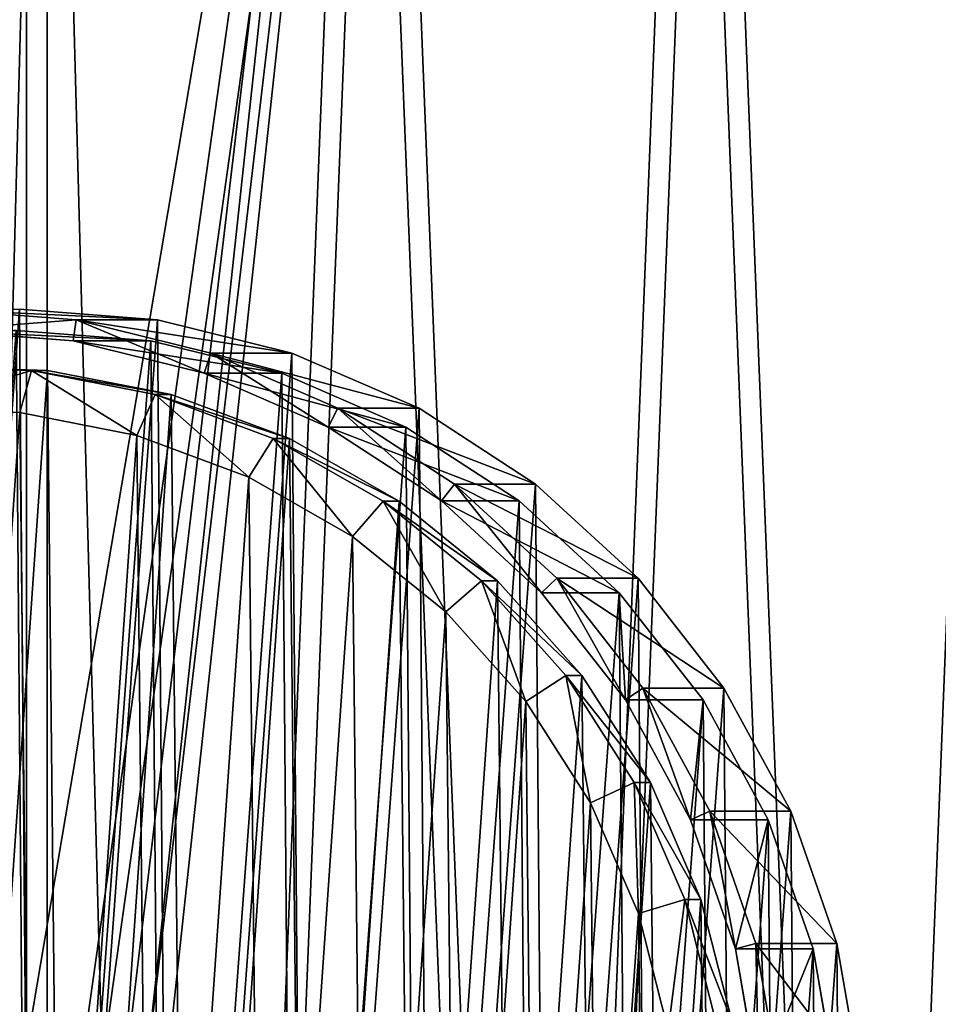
# Model space of a CAD drawing. Extents: x 4 to 698, y -308 to 195.
# Tile 24 of 256: x 102 to 145, y -10 to 36. Entities that reach past the tile are written whole.
import ezdxf

# ---------------------------------------------------------------- set-up
doc = ezdxf.new("R2010")
doc.units = 0
doc.header["$LTSCALE"] = 25.4
doc.layers.get('0').update_dxf_attribs({"color": 13, "linetype": 'CONTINUOUS'})

# ---------------------------------------------------------------- blocks, each defined once
blk = doc.blocks.new('DISK-III-7644_STL')
at = {"color": 250}
for p, q in [((104.469, 22.008, 140.816), (97.97, 22.499, 141.892)), ((104.469, 22.008, 140.816), (97.97, 22.499, 141.892)), ((101.791, 22.499, 164.978), (108.29, 22.008, 163.902)), ((101.791, 22.499, 164.978), (108.29, 22.008, 163.902)), ((110.801, 20.44, 139.768), (104.469, 22.008, 140.816)), ((104.469, 22.008, 140.816), (108.29, 22.008, 163.902)), ((104.469, 22.008, 140.816), (108.29, 22.008, 163.902)), ((110.801, 20.44, 139.768), (104.469, 22.008, 140.816)), ((108.29, 22.008, 163.902), (114.622, 20.44, 162.854)), ((108.29, 22.008, 163.902), (114.622, 20.44, 162.854)), ((104.315, 21.02, 140.841), (97.978, 21.499, 141.89)), ((104.315, 21.02, 140.841), (97.978, 21.499, 141.89)), ((107.973, 21.02, 162.941), (101.635, 21.499, 163.99)), ((107.973, 21.02, 162.941), (101.635, 21.499, 163.99)), ((110.488, 19.491, 139.82), (104.315, 21.02, 140.841)), ((104.315, 21.02, 140.841), (107.973, 21.02, 162.941)), ((104.315, 21.02, 140.841), (107.973, 21.02, 162.941)), ((110.488, 19.491, 139.82), (104.315, 21.02, 140.841)), ((114.146, 19.491, 161.919), (107.973, 21.02, 162.941)), ((114.146, 19.491, 161.919), (107.973, 21.02, 162.941)), ((116.791, 17.836, 138.776), (110.801, 20.44, 139.768)), ((110.801, 20.44, 139.768), (114.622, 20.44, 162.854)), ((110.801, 20.44, 139.768), (114.622, 20.44, 162.854)), ((116.791, 17.836, 138.776), (110.801, 20.44, 139.768)), ((114.622, 20.44, 162.854), (120.612, 17.836, 161.862)), ((114.622, 20.44, 162.854), (120.612, 17.836, 161.862)), ((116.329, 16.953, 138.853), (110.488, 19.491, 139.82)), ((110.488, 19.491, 139.82), (114.146, 19.491, 161.919)), ((110.488, 19.491, 139.82), (114.146, 19.491, 161.919)), ((116.329, 16.953, 138.853), (110.488, 19.491, 139.82)), ((119.986, 16.953, 160.952), (114.146, 19.491, 161.919)), ((119.986, 16.953, 160.952), (114.146, 19.491, 161.919)), ((122.277, 14.269, 137.868), (116.791, 17.836, 138.776)), ((116.791, 17.836, 138.776), (120.612, 17.836, 161.862)), ((116.791, 17.836, 138.776), (120.612, 17.836, 161.862)), ((122.277, 14.269, 137.868), (116.791, 17.836, 138.776)), ((120.612, 17.836, 161.862), (126.098, 14.269, 160.954)), ((120.612, 17.836, 161.862), (126.098, 14.269, 160.954)), ((121.677, 13.475, 137.968), (116.329, 16.953, 138.853)), ((116.329, 16.953, 138.853), (119.986, 16.953, 160.952)), ((116.329, 16.953, 138.853), (119.986, 16.953, 160.952)), ((121.677, 13.475, 137.968), (116.329, 16.953, 138.853)), ((125.335, 13.475, 160.067), (119.986, 16.953, 160.952)), ((125.335, 13.475, 160.067), (119.986, 16.953, 160.952)), ((127.108, 9.835, 137.069), (122.277, 14.269, 137.868)), ((122.277, 14.269, 137.868), (126.098, 14.269, 160.954)), ((122.277, 14.269, 137.868), (126.098, 14.269, 160.954)), ((127.108, 9.835, 137.069), (122.277, 14.269, 137.868)), ((126.098, 14.269, 160.954), (130.93, 9.835, 160.155)), ((126.098, 14.269, 160.954), (130.93, 9.835, 160.155)), ((126.388, 9.152, 137.188), (121.677, 13.475, 137.968)), ((125.335, 13.475, 160.067), (121.677, 13.475, 137.968)), ((126.388, 9.152, 137.188), (121.677, 13.475, 137.968)), ((125.335, 13.475, 160.067), (121.677, 13.475, 137.968)), ((130.046, 9.152, 159.287), (125.335, 13.475, 160.067)), ((130.046, 9.152, 159.287), (125.335, 13.475, 160.067)), ((131.154, 4.656, 136.399), (127.108, 9.835, 137.069)), ((127.108, 9.835, 137.069), (130.93, 9.835, 160.155)), ((127.108, 9.835, 137.069), (130.93, 9.835, 160.155)), ((131.154, 4.656, 136.399), (127.108, 9.835, 137.069)), ((130.93, 9.835, 160.155), (134.975, 4.656, 159.485)), ((130.93, 9.835, 160.155), (134.975, 4.656, 159.485)), ((130.333, 4.102, 136.535), (126.388, 9.152, 137.188)), ((126.388, 9.152, 137.188), (130.046, 9.152, 159.287)), ((126.388, 9.152, 137.188), (130.046, 9.152, 159.287)), ((130.333, 4.102, 136.535), (126.388, 9.152, 137.188)), ((133.991, 4.102, 158.634), (130.046, 9.152, 159.287)), ((133.991, 4.102, 158.634), (130.046, 9.152, 159.287)), ((134.304, -1.128, 135.878), (131.154, 4.656, 136.399)), ((131.154, 4.656, 136.399), (134.975, 4.656, 159.485)), ((131.154, 4.656, 136.399), (134.975, 4.656, 159.485)), ((134.304, -1.128, 135.878), (131.154, 4.656, 136.399)), ((134.975, 4.656, 159.485), (138.125, -1.128, 158.964)), ((134.975, 4.656, 159.485), (138.125, -1.128, 158.964)), ((133.404, -1.537, 136.027), (130.333, 4.102, 136.535)), ((130.333, 4.102, 136.535), (133.991, 4.102, 158.634)), ((130.333, 4.102, 136.535), (133.991, 4.102, 158.634)), ((133.404, -1.537, 136.027), (130.333, 4.102, 136.535)), ((137.062, -1.537, 158.126), (133.991, 4.102, 158.634)), ((137.062, -1.537, 158.126), (133.991, 4.102, 158.634)), ((136.472, -7.358, 135.519), (134.304, -1.128, 135.878)), ((134.304, -1.128, 135.878), (138.125, -1.128, 158.964)), ((134.304, -1.128, 135.878), (138.125, -1.128, 158.964)), ((136.472, -7.358, 135.519), (134.304, -1.128, 135.878)), ((138.125, -1.128, 158.964), (140.293, -7.358, 158.605)), ((138.125, -1.128, 158.964), (140.293, -7.358, 158.605)), ((135.517, -7.612, 135.677), (133.404, -1.537, 136.027)), ((133.404, -1.537, 136.027), (137.062, -1.537, 158.126)), ((133.404, -1.537, 136.027), (137.062, -1.537, 158.126)), ((135.517, -7.612, 135.677), (133.404, -1.537, 136.027)), ((139.175, -7.612, 157.776), (137.062, -1.537, 158.126)), ((139.175, -7.612, 157.776), (137.062, -1.537, 158.126)), ((137.598, -13.865, 135.333), (136.472, -7.358, 135.519)), ((136.472, -7.358, 135.519), (140.293, -7.358, 158.605)), ((136.472, -7.358, 135.519), (140.293, -7.358, 158.605)), ((137.598, -13.865, 135.333), (136.472, -7.358, 135.519)), ((140.293, -7.358, 158.605), (141.419, -13.865, 158.419)), ((140.293, -7.358, 158.605), (141.419, -13.865, 158.419)), ((136.615, -13.956, 135.495), (135.517, -7.612, 135.677)), ((135.517, -7.612, 135.677), (139.175, -7.612, 157.776)), ((135.517, -7.612, 135.677), (139.175, -7.612, 157.776)), ((136.615, -13.956, 135.495), (135.517, -7.612, 135.677)), ((140.273, -13.956, 157.595), (139.175, -7.612, 157.776)), ((140.273, -13.956, 157.595), (139.175, -7.612, 157.776))]:
    blk.add_line(p, q, dxfattribs=at)
at = {"color": 7}
for p, q in [((102.359, 19.624, 141.234), (96.431, 19.801, 142.215)), ((102.359, 19.624, 141.234), (96.431, 19.801, 142.215)), ((97.19, 19.801, 146.798), (103.117, 19.624, 145.817)), ((97.19, 19.801, 146.798), (103.117, 19.624, 145.817)), ((101.815, 17.636, 139.296), (102.359, 19.624, 141.234)), ((101.815, 17.636, 139.296), (102.359, 19.624, 141.234)), ((108.181, 18.485, 140.27), (102.359, 19.624, 141.234)), ((102.359, 19.624, 141.234), (103.117, 19.624, 145.817)), ((102.359, 19.624, 141.234), (103.117, 19.624, 145.817)), ((108.181, 18.485, 140.27), (102.359, 19.624, 141.234)), ((103.117, 19.624, 145.817), (108.94, 18.485, 144.853)), ((103.117, 19.624, 145.817), (108.94, 18.485, 144.853)), ((107.326, 16.558, 138.384), (108.181, 18.485, 140.27)), ((107.326, 16.558, 138.384), (108.181, 18.485, 140.27)), ((113.748, 16.413, 139.349), (108.181, 18.485, 140.27)), ((108.181, 18.485, 140.27), (108.94, 18.485, 144.853)), ((108.181, 18.485, 140.27), (108.94, 18.485, 144.853)), ((113.748, 16.413, 139.349), (108.181, 18.485, 140.27)), ((108.94, 18.485, 144.853), (114.507, 16.413, 143.932)), ((108.94, 18.485, 144.853), (114.507, 16.413, 143.932)), ((96.205, 17.804, 140.225), (101.815, 17.636, 139.296)), ((96.205, 17.804, 140.225), (101.815, 17.636, 139.296)), ((101.815, 17.636, 139.296), (107.326, 16.558, 138.384)), ((101.815, 17.636, 139.296), (107.326, 16.558, 138.384)), ((107.326, 16.558, 138.384), (112.595, 14.597, 137.512)), ((107.326, 16.558, 138.384), (112.595, 14.597, 137.512)), ((112.595, 14.597, 137.512), (113.748, 16.413, 139.349)), ((112.595, 14.597, 137.512), (113.748, 16.413, 139.349)), ((118.916, 13.464, 138.493), (113.748, 16.413, 139.349)), ((113.748, 16.413, 139.349), (114.507, 16.413, 143.932)), ((113.748, 16.413, 139.349), (114.507, 16.413, 143.932)), ((118.916, 13.464, 138.493), (113.748, 16.413, 139.349)), ((114.507, 16.413, 143.932), (119.674, 13.464, 143.076)), ((114.507, 16.413, 143.932), (119.674, 13.464, 143.076)), ((112.595, 14.597, 137.512), (117.486, 11.806, 136.703)), ((112.595, 14.597, 137.512), (117.486, 11.806, 136.703)), ((117.486, 11.806, 136.703), (118.916, 13.464, 138.493)), ((117.486, 11.806, 136.703), (118.916, 13.464, 138.493)), ((123.549, 9.712, 137.726), (118.916, 13.464, 138.493)), ((118.916, 13.464, 138.493), (119.674, 13.464, 143.076)), ((118.916, 13.464, 138.493), (119.674, 13.464, 143.076)), ((123.549, 9.712, 137.726), (118.916, 13.464, 138.493)), ((119.674, 13.464, 143.076), (124.308, 9.712, 142.31)), ((119.674, 13.464, 143.076), (124.308, 9.712, 142.31)), ((117.486, 11.806, 136.703), (121.871, 8.255, 135.977)), ((117.486, 11.806, 136.703), (121.871, 8.255, 135.977)), ((121.871, 8.255, 135.977), (123.549, 9.712, 137.726)), ((121.871, 8.255, 135.977), (123.549, 9.712, 137.726)), ((127.529, 5.256, 137.068), (123.549, 9.712, 137.726)), ((123.549, 9.712, 137.726), (124.308, 9.712, 142.31)), ((123.549, 9.712, 137.726), (124.308, 9.712, 142.31)), ((127.529, 5.256, 137.068), (123.549, 9.712, 137.726)), ((124.308, 9.712, 142.31), (128.287, 5.256, 141.651)), ((124.308, 9.712, 142.31), (128.287, 5.256, 141.651)), ((121.871, 8.255, 135.977), (125.638, 4.038, 135.354)), ((121.871, 8.255, 135.977), (125.638, 4.038, 135.354)), ((125.638, 4.038, 135.354), (127.529, 5.256, 137.068)), ((125.638, 4.038, 135.354), (127.529, 5.256, 137.068)), ((130.752, 0.211, 136.534), (127.529, 5.256, 137.068)), ((127.529, 5.256, 137.068), (128.287, 5.256, 141.651)), ((127.529, 5.256, 137.068), (128.287, 5.256, 141.651)), ((130.752, 0.211, 136.534), (127.529, 5.256, 137.068)), ((128.287, 5.256, 141.651), (131.51, 0.211, 141.117)), ((128.287, 5.256, 141.651), (131.51, 0.211, 141.117)), ((125.638, 4.038, 135.354), (128.688, -0.738, 134.849)), ((125.638, 4.038, 135.354), (128.688, -0.738, 134.849)), ((128.688, -0.738, 134.849), (130.752, 0.211, 136.534)), ((128.688, -0.738, 134.849), (130.752, 0.211, 136.534)), ((133.134, -5.294, 136.14), (130.752, 0.211, 136.534)), ((130.752, 0.211, 136.534), (131.51, 0.211, 141.117)), ((130.752, 0.211, 136.534), (131.51, 0.211, 141.117)), ((133.134, -5.294, 136.14), (130.752, 0.211, 136.534)), ((131.51, 0.211, 141.117), (133.893, -5.294, 140.723)), ((131.51, 0.211, 141.117), (133.893, -5.294, 140.723)), ((128.688, -0.738, 134.849), (130.943, -5.947, 134.475)), ((128.688, -0.738, 134.849), (130.943, -5.947, 134.475)), ((130.943, -5.947, 134.475), (133.134, -5.294, 136.14)), ((130.943, -5.947, 134.475), (133.134, -5.294, 136.14)), ((134.615, -11.114, 135.895), (133.134, -5.294, 136.14)), ((133.134, -5.294, 136.14), (133.893, -5.294, 140.723)), ((133.134, -5.294, 136.14), (133.893, -5.294, 140.723)), ((134.615, -11.114, 135.895), (133.134, -5.294, 136.14)), ((133.893, -5.294, 140.723), (135.374, -11.114, 140.478)), ((133.893, -5.294, 140.723), (135.374, -11.114, 140.478)), ((130.943, -5.947, 134.475), (132.345, -11.456, 134.243)), ((130.943, -5.947, 134.475), (132.345, -11.456, 134.243))]:
    blk.add_line(p, q, dxfattribs=at)
at = {"color": 39}
mesh = blk.add_polyface(dxfattribs=at)
corners = [(4.181, -5.446, 181.133), (5.455, -37.503, 180.922), (3.541, -21.527, 181.239), (7.357, 10.322, 180.608), (9.872, -52.96, 180.191), (12.987, 25.369, 179.676), (16.679, -67.5, 179.065), (20.925, 39.306, 178.362), (25.698, -80.745, 177.572), (30.967, 51.772, 176.7), (36.697, -92.351, 175.751), (42.851, 62.444, 174.733), (49.39, -102.019, 173.651), (56.271, 71.046, 172.512), (63.449, -109.498, 171.324), (70.877, 77.354, 170.094), (78.509, -114.594, 168.831), (86.293, 81.205, 167.543), (94.18, -117.176, 166.237), (96.94, -17.5, 165.78), (102.119, 82.5, 164.923), (97.633, -14.875, 165.666), (99.529, -12.953, 165.352), (102.119, -12.25, 164.923), (117.945, 81.205, 162.304), (104.709, -12.953, 164.495), (106.605, -14.875, 164.181), (107.299, -17.5, 164.066), (110.058, -117.176, 163.609), (125.729, -114.594, 161.015), (133.361, 77.354, 159.752), (140.79, -109.498, 158.523), (147.968, 71.046, 157.335), (154.848, -102.019, 156.196), (161.387, 62.444, 155.114), (167.541, -92.351, 154.095), (173.271, 51.772, 153.147), (178.54, -80.745, 152.275), (183.313, 39.306, 151.485), (187.559, -67.5, 150.782), (191.252, 25.369, 150.171), (194.366, -52.96, 149.655), (196.882, 10.322, 149.239), (198.783, -37.503, 148.924), (200.058, -5.446, 148.713), (200.697, -21.527, 148.607), (102.119, -117.5, 164.923), (97.633, -20.125, 165.666), (99.529, -22.047, 165.352), (102.119, -22.75, 164.923), (104.709, -22.047, 164.495), (106.605, -20.125, 164.181)]
mesh.append_faces([[corners[k] for k in face] for face in [(0, 1, 2), (43, 44, 45)]], dxfattribs={"vtx0": -1, "color": 39})
mesh.append_faces([[corners[k] for k in face] for face in [(1, 3, 4), (4, 5, 6), (6, 7, 8), (8, 9, 10), (10, 11, 12), (12, 13, 14), (14, 15, 16), (16, 17, 18), (19, 20, 21), (21, 20, 22), (22, 20, 23), (23, 24, 25), (25, 24, 26), (26, 24, 27), (28, 24, 29), (29, 30, 31), (31, 32, 33), (33, 34, 35), (35, 36, 37), (37, 38, 39), (39, 40, 41), (41, 42, 43), (46, 50, 28)]], dxfattribs={"vtx0": -1, "vtx1": -1, "color": 39})
mesh.append_faces([[corners[k] for k in face] for face in [(18, 17, 19), (27, 24, 28)]], dxfattribs={"vtx0": -1, "vtx1": -1, "vtx2": -1, "color": 39})
mesh.append_faces([[corners[k] for k in face] for face in [(1, 0, 3), (4, 3, 5), (6, 5, 7), (8, 7, 9), (10, 9, 11), (12, 11, 13), (14, 13, 15), (16, 15, 17), (19, 17, 20), (23, 20, 24), (29, 24, 30), (31, 30, 32), (33, 32, 34), (35, 34, 36), (37, 36, 38), (39, 38, 40), (41, 40, 42), (43, 42, 44), (19, 46, 18), (46, 19, 47), (46, 47, 48), (46, 48, 49), (46, 49, 50), (28, 50, 51), (28, 51, 27)]], dxfattribs={"vtx0": -1, "vtx2": -1, "color": 39})
mesh = blk.add_polyface(dxfattribs=at)
corners = [(103.099, -117.5, 170.843), (97.919, -17.5, 171.7), (95.16, -117.176, 172.157), (98.613, -20.125, 171.585), (100.509, -22.047, 171.271), (103.099, -22.75, 170.843), (111.037, -117.176, 169.529), (105.689, -22.047, 170.414), (107.584, -20.125, 170.1), (108.278, -17.5, 169.985), (6.435, -37.503, 186.842), (5.16, -5.446, 187.053), (4.521, -21.527, 187.159), (8.336, 10.322, 186.527), (10.852, -52.96, 186.111), (13.966, 25.369, 185.595), (17.659, -67.5, 184.984), (21.905, 39.306, 184.281), (26.678, -80.745, 183.491), (31.947, 51.772, 182.619), (37.677, -92.351, 181.671), (43.831, 62.444, 180.652), (50.37, -102.019, 179.57), (57.25, 71.046, 178.431), (64.428, -109.498, 177.243), (71.857, 77.354, 176.014), (79.488, -114.594, 174.75), (87.273, 81.205, 173.462), (103.099, 82.5, 170.843), (98.613, -14.875, 171.585), (100.509, -12.953, 171.271), (103.099, -12.25, 170.843), (105.689, -12.953, 170.414), (118.925, 81.205, 168.223), (107.584, -14.875, 170.1), (126.709, -114.594, 166.935), (134.341, 77.354, 165.672), (141.769, -109.498, 164.442), (148.947, 71.046, 163.254), (155.828, -102.019, 162.115), (162.367, 62.444, 161.033), (168.521, -92.351, 160.014), (174.251, 51.772, 159.066), (179.52, -80.745, 158.194), (184.293, 39.306, 157.404), (188.539, -67.5, 156.701), (192.231, 25.369, 156.09), (195.345, -52.96, 155.575), (197.861, 10.322, 155.158), (199.763, -37.503, 154.843), (201.037, -5.446, 154.633), (201.677, -21.527, 154.527)]
mesh.append_faces([[corners[k] for k in face] for face in [(10, 11, 12), (50, 49, 51)]], dxfattribs={"vtx0": -1, "color": 39})
mesh.append_faces([[corners[k] for k in face] for face in [(0, 1, 2), (1, 0, 3), (3, 0, 4), (4, 0, 5), (5, 6, 7), (7, 6, 8), (8, 6, 9), (11, 10, 13), (13, 14, 15), (15, 16, 17), (17, 18, 19), (19, 20, 21), (21, 22, 23), (23, 24, 25), (25, 26, 27), (27, 1, 28), (28, 32, 33), (33, 35, 36), (36, 37, 38), (38, 39, 40), (40, 41, 42), (42, 43, 44), (44, 45, 46), (46, 47, 48), (48, 49, 50)]], dxfattribs={"vtx0": -1, "vtx1": -1, "color": 39})
mesh.append_faces([[corners[k] for k in face] for face in [(27, 2, 1), (33, 9, 6)]], dxfattribs={"vtx0": -1, "vtx1": -1, "vtx2": -1, "color": 39})
mesh.append_faces([[corners[k] for k in face] for face in [(5, 0, 6), (13, 10, 14), (15, 14, 16), (17, 16, 18), (19, 18, 20), (21, 20, 22), (23, 22, 24), (25, 24, 26), (27, 26, 2), (28, 1, 29), (28, 29, 30), (28, 30, 31), (28, 31, 32), (33, 32, 34), (33, 34, 9), (33, 6, 35), (36, 35, 37), (38, 37, 39), (40, 39, 41), (42, 41, 43), (44, 43, 45), (46, 45, 47), (48, 47, 49)]], dxfattribs={"vtx0": -1, "vtx2": -1, "color": 39})
at = {"color": 250}
mesh = blk.add_polyface(dxfattribs=at)
corners = [(59.963, -8.004, 148.182), (58.998, -21.135, 148.342), (58.944, -14.529, 148.351), (59.928, -14.603, 148.188), (60.922, -8.241, 148.024), (62.028, -1.738, 147.84), (62.935, -2.132, 147.69), (65.082, 4.098, 147.335), (65.913, 3.558, 147.197), (69.043, 9.345, 146.679), (69.774, 8.674, 146.558), (73.801, 13.86, 145.892), (74.413, 13.076, 145.791), (79.227, 17.519, 144.994), (79.704, 16.644, 144.915), (85.174, 20.223, 144.009), (85.502, 19.28, 143.955), (91.479, 21.898, 142.966), (91.649, 20.913, 142.938), (97.97, 22.499, 141.892), (97.978, 21.499, 141.89), (104.469, 22.008, 140.816), (104.315, 21.02, 140.841), (110.488, 19.491, 139.82), (110.801, 20.44, 139.768), (116.329, 16.953, 138.853), (116.791, 17.836, 138.776), (121.677, 13.475, 137.968), (122.277, 14.269, 137.868), (126.388, 9.152, 137.188), (127.108, 9.835, 137.069), (130.333, 4.102, 136.535), (131.154, 4.656, 136.399), (133.404, -1.537, 136.027), (134.304, -1.128, 135.878), (135.517, -7.612, 135.677), (136.472, -7.358, 135.519), (136.615, -13.956, 135.495), (137.598, -13.865, 135.333), (136.668, -20.397, 135.486), (59.981, -21.044, 148.179), (60.124, -27.642, 148.156), (61.079, -27.388, 147.998), (62.292, -33.872, 147.797), (63.192, -33.463, 147.648), (65.442, -39.656, 147.275), (66.263, -39.102, 147.139), (69.488, -44.835, 146.606), (70.208, -44.152, 146.487), (74.319, -49.269, 145.806), (74.919, -48.475, 145.707), (79.805, -52.836, 144.898), (80.268, -51.953, 144.822), (85.796, -55.44, 143.907), (86.108, -54.491, 143.855), (92.127, -57.008, 142.859), (92.281, -56.02, 142.833), (98.627, -57.499, 141.783), (98.618, -56.499, 141.784), (104.947, -55.913, 140.737), (105.117, -56.898, 140.709), (111.094, -54.28, 139.719), (111.422, -55.223, 139.665), (116.892, -51.644, 138.76), (117.369, -52.519, 138.681), (122.183, -48.076, 137.884), (122.795, -48.86, 137.783), (126.822, -43.674, 137.116), (127.554, -44.345, 136.995), (130.683, -38.558, 136.477), (131.514, -39.098, 136.34), (133.661, -32.868, 135.984), (134.568, -33.262, 135.834), (135.675, -26.759, 135.651), (136.633, -26.996, 135.492), (137.652, -20.471, 135.324)]
mesh.append_faces([[corners[k] for k in face] for face in [(0, 1, 2)]], dxfattribs={"vtx0": -1, "color": 250})
mesh.append_faces([[corners[k] for k in face] for face in [(3, 0, 4), (4, 5, 6), (6, 7, 8), (8, 9, 10), (10, 11, 12), (12, 13, 14), (14, 15, 16), (16, 17, 18), (18, 19, 20), (20, 21, 22), (22, 21, 23), (23, 24, 25), (25, 26, 27), (27, 28, 29), (29, 30, 31), (31, 32, 33), (33, 34, 35), (35, 36, 37), (37, 38, 39), (1, 40, 41), (40, 1, 3), (41, 42, 43), (43, 44, 45), (45, 46, 47), (47, 48, 49), (49, 50, 51), (51, 52, 53), (53, 54, 55), (55, 56, 57), (57, 59, 60), (60, 61, 62), (62, 63, 64), (64, 65, 66), (66, 67, 68), (68, 69, 70), (70, 71, 72), (72, 73, 74), (74, 39, 75), (75, 39, 38)]], dxfattribs={"vtx0": -1, "vtx1": -1, "color": 250})
mesh.append_faces([[corners[k] for k in face] for face in [(1, 0, 3)]], dxfattribs={"vtx0": -1, "vtx1": -1, "vtx2": -1, "color": 250})
mesh.append_faces([[corners[k] for k in face] for face in [(4, 0, 5), (6, 5, 7), (8, 7, 9), (10, 9, 11), (12, 11, 13), (14, 13, 15), (16, 15, 17), (18, 17, 19), (20, 19, 21), (23, 21, 24), (25, 24, 26), (27, 26, 28), (29, 28, 30), (31, 30, 32), (33, 32, 34), (35, 34, 36), (37, 36, 38), (41, 40, 42), (43, 42, 44), (45, 44, 46), (47, 46, 48), (49, 48, 50), (51, 50, 52), (53, 52, 54), (55, 54, 56), (57, 56, 58), (57, 58, 59), (60, 59, 61), (62, 61, 63), (64, 63, 65), (66, 65, 67), (68, 67, 69), (70, 69, 71), (72, 71, 73), (74, 73, 39)]], dxfattribs={"vtx0": -1, "vtx2": -1, "color": 250})
mesh = blk.add_polyface(dxfattribs=at)
corners = [(62.819, -21.135, 171.428), (63.784, -8.004, 171.268), (62.765, -14.529, 171.437), (63.946, -27.642, 171.241), (65.849, -1.738, 170.926), (66.113, -33.872, 170.883), (68.903, 4.098, 170.421), (69.263, -39.656, 170.361), (72.864, 9.345, 169.765), (73.309, -44.835, 169.692), (77.622, 13.86, 168.978), (78.14, -49.269, 168.892), (83.048, 17.519, 168.08), (83.626, -52.836, 167.984), (88.995, 20.223, 167.095), (89.617, -55.44, 166.993), (95.3, 21.898, 166.052), (95.948, -57.008, 165.945), (101.791, 22.499, 164.978), (102.448, -57.499, 164.869), (108.29, 22.008, 163.902), (108.938, -56.898, 163.795), (114.622, 20.44, 162.854), (115.243, -55.223, 162.751), (120.612, 17.836, 161.862), (121.19, -52.519, 161.767), (126.098, 14.269, 160.954), (126.616, -48.86, 160.869), (130.93, 9.835, 160.155), (131.375, -44.345, 160.081), (134.975, 4.656, 159.485), (135.335, -39.098, 159.426), (138.125, -1.128, 158.964), (138.389, -33.262, 158.92), (140.293, -7.358, 158.605), (140.454, -26.996, 158.578), (141.419, -13.865, 158.419), (141.473, -20.471, 158.41)]
mesh.append_faces([[corners[k] for k in face] for face in [(0, 1, 2), (36, 35, 37)]], dxfattribs={"vtx0": -1, "color": 250})
mesh.append_faces([[corners[k] for k in face] for face in [(1, 3, 4), (4, 5, 6), (6, 7, 8), (8, 9, 10), (10, 11, 12), (12, 13, 14), (14, 15, 16), (16, 17, 18), (18, 19, 20), (20, 21, 22), (22, 23, 24), (24, 25, 26), (26, 27, 28), (28, 29, 30), (30, 31, 32), (32, 33, 34), (34, 35, 36)]], dxfattribs={"vtx0": -1, "vtx1": -1, "color": 250})
mesh.append_faces([[corners[k] for k in face] for face in [(1, 0, 3), (4, 3, 5), (6, 5, 7), (8, 7, 9), (10, 9, 11), (12, 11, 13), (14, 13, 15), (16, 15, 17), (18, 17, 19), (20, 19, 21), (22, 21, 23), (24, 23, 25), (26, 25, 27), (28, 27, 29), (30, 29, 31), (32, 31, 33), (34, 33, 35)]], dxfattribs={"vtx0": -1, "vtx2": -1, "color": 250})
mesh = blk.add_polyface(dxfattribs=at)
corners = [(97.97, 22.499, 141.892), (108.29, 22.008, 163.902), (104.469, 22.008, 140.816), (101.791, 22.499, 164.978)]
mesh.append_faces([[corners[k] for k in face] for face in [(0, 1, 2), (1, 0, 3)]], dxfattribs={"vtx0": -1, "color": 250})
mesh = blk.add_polyface(dxfattribs=at)
corners = [(104.469, 22.008, 140.816), (114.622, 20.44, 162.854), (110.801, 20.44, 139.768), (108.29, 22.008, 163.902)]
mesh.append_faces([[corners[k] for k in face] for face in [(0, 1, 2), (1, 0, 3)]], dxfattribs={"vtx0": -1, "color": 250})
mesh = blk.add_polyface(dxfattribs=at)
corners = [(64.579, -8.241, 170.123), (63.638, -21.044, 170.279), (63.586, -14.603, 170.287), (64.737, -27.388, 170.097), (66.593, -2.132, 169.79), (66.85, -33.463, 169.747), (69.57, 3.558, 169.297), (69.921, -39.102, 169.239), (73.432, 8.674, 168.658), (73.866, -44.152, 168.586), (78.071, 13.076, 167.89), (78.577, -48.475, 167.806), (83.362, 16.644, 167.014), (83.925, -51.953, 166.921), (89.16, 19.28, 166.055), (89.766, -54.491, 165.954), (95.307, 20.913, 165.037), (95.939, -56.02, 164.932), (101.635, 21.499, 163.99), (102.276, -56.499, 163.884), (107.973, 21.02, 162.941), (108.605, -55.913, 162.836), (114.146, 19.491, 161.919), (114.752, -54.28, 161.819), (119.986, 16.953, 160.952), (120.55, -51.644, 160.859), (125.335, 13.475, 160.067), (125.841, -48.076, 159.983), (130.046, 9.152, 159.287), (130.48, -43.674, 159.215), (133.991, 4.102, 158.634), (134.341, -38.558, 158.576), (137.062, -1.537, 158.126), (137.319, -32.868, 158.084), (139.175, -7.612, 157.776), (139.332, -26.759, 157.75), (140.273, -13.956, 157.595), (140.326, -20.397, 157.586)]
mesh.append_faces([[corners[k] for k in face] for face in [(0, 1, 2), (35, 36, 37)]], dxfattribs={"vtx0": -1, "color": 250})
mesh.append_faces([[corners[k] for k in face] for face in [(1, 0, 3), (3, 4, 5), (5, 6, 7), (7, 8, 9), (9, 10, 11), (11, 12, 13), (13, 14, 15), (15, 16, 17), (17, 18, 19), (19, 20, 21), (21, 22, 23), (23, 24, 25), (25, 26, 27), (27, 28, 29), (29, 30, 31), (31, 32, 33), (33, 34, 35)]], dxfattribs={"vtx0": -1, "vtx1": -1, "color": 250})
mesh.append_faces([[corners[k] for k in face] for face in [(3, 0, 4), (5, 4, 6), (7, 6, 8), (9, 8, 10), (11, 10, 12), (13, 12, 14), (15, 14, 16), (17, 16, 18), (19, 18, 20), (21, 20, 22), (23, 22, 24), (25, 24, 26), (27, 26, 28), (29, 28, 30), (31, 30, 32), (33, 32, 34), (35, 34, 36)]], dxfattribs={"vtx0": -1, "vtx2": -1, "color": 250})
mesh = blk.add_polyface(dxfattribs=at)
corners = [(107.973, 21.02, 162.941), (97.978, 21.499, 141.89), (104.315, 21.02, 140.841), (101.635, 21.499, 163.99)]
mesh.append_faces([[corners[k] for k in face] for face in [(0, 1, 2), (1, 0, 3)]], dxfattribs={"vtx0": -1, "color": 250})
mesh = blk.add_polyface(dxfattribs=at)
corners = [(114.146, 19.491, 161.919), (104.315, 21.02, 140.841), (110.488, 19.491, 139.82), (107.973, 21.02, 162.941)]
mesh.append_faces([[corners[k] for k in face] for face in [(0, 1, 2), (1, 0, 3)]], dxfattribs={"vtx0": -1, "color": 250})
mesh = blk.add_polyface(dxfattribs=at)
corners = [(110.801, 20.44, 139.768), (120.612, 17.836, 161.862), (116.791, 17.836, 138.776), (114.622, 20.44, 162.854)]
mesh.append_faces([[corners[k] for k in face] for face in [(0, 1, 2), (1, 0, 3)]], dxfattribs={"vtx0": -1, "color": 250})
at = {"color": 7}
mesh = blk.add_polyface(dxfattribs=at)
corners = [(62.372, -20.904, 152.561), (63.197, -8.95, 152.424), (62.309, -14.893, 152.571), (63.386, -26.826, 152.393), (65.015, -3.229, 152.123), (65.324, -32.507, 152.072), (67.714, 2.123, 151.676), (68.136, -37.799, 151.607), (71.226, 6.967, 151.095), (71.749, -42.566, 151.009), (75.459, 11.177, 150.395), (76.07, -46.683, 150.294), (80.303, 14.644, 149.593), (78.461, -48.464, 149.898), (80.986, -50.044, 149.48), (85.633, 17.279, 148.711), (86.371, -52.563, 148.589), (91.311, 19.013, 147.771), (92.084, -54.173, 147.643), (97.19, 19.801, 146.798), (97.978, -54.834, 146.667), (103.117, 19.624, 145.817), (103.901, -54.527, 145.687), (108.94, 18.485, 144.853), (109.698, -53.262, 144.728), (114.507, 16.413, 143.932), (115.22, -51.07, 143.814), (119.674, 13.464, 143.076), (120.324, -48.009, 142.969), (124.308, 9.712, 142.31), (124.877, -44.158, 142.215), (128.287, 5.256, 141.651), (128.761, -39.617, 141.572), (131.51, 0.211, 141.117), (131.877, -34.502, 141.057), (133.893, -5.294, 140.723), (134.143, -28.948, 140.682), (135.374, -11.114, 140.478), (135.5, -23.096, 140.457), (135.914, -17.1, 140.389)]
mesh.append_faces([[corners[k] for k in face] for face in [(0, 1, 2), (37, 38, 39)]], dxfattribs={"vtx0": -1, "color": 7})
mesh.append_faces([[corners[k] for k in face] for face in [(1, 3, 4), (4, 5, 6), (6, 7, 8), (8, 9, 10), (10, 11, 12), (12, 14, 15), (15, 16, 17), (17, 18, 19), (19, 20, 21), (21, 22, 23), (23, 24, 25), (25, 26, 27), (27, 28, 29), (29, 30, 31), (31, 32, 33), (33, 34, 35), (35, 36, 37)]], dxfattribs={"vtx0": -1, "vtx1": -1, "color": 7})
mesh.append_faces([[corners[k] for k in face] for face in [(1, 0, 3), (4, 3, 5), (6, 5, 7), (8, 7, 9), (10, 9, 11), (12, 11, 13), (12, 13, 14), (15, 14, 16), (17, 16, 18), (19, 18, 20), (21, 20, 22), (23, 22, 24), (25, 24, 26), (27, 26, 28), (29, 28, 30), (31, 30, 32), (33, 32, 34), (35, 34, 36), (37, 36, 38)]], dxfattribs={"vtx0": -1, "vtx2": -1, "color": 7})
mesh = blk.add_polyface(dxfattribs=at)
corners = [(96.205, 17.804, 140.225), (102.359, 19.624, 141.234), (101.815, 17.636, 139.296), (96.431, 19.801, 142.215)]
mesh.append_faces([[corners[k] for k in face] for face in [(0, 1, 2), (1, 0, 3)]], dxfattribs={"vtx0": -1, "color": 7})
mesh = blk.add_polyface(dxfattribs=at)
corners = [(96.431, 19.801, 142.215), (103.117, 19.624, 145.817), (102.359, 19.624, 141.234), (97.19, 19.801, 146.798)]
mesh.append_faces([[corners[k] for k in face] for face in [(0, 1, 2), (1, 0, 3)]], dxfattribs={"vtx0": -1, "color": 7})
mesh = blk.add_polyface(dxfattribs=at)
corners = [(102.359, 19.624, 141.234), (107.326, 16.558, 138.384), (101.815, 17.636, 139.296), (108.181, 18.485, 140.27)]
mesh.append_faces([[corners[k] for k in face] for face in [(0, 1, 2), (1, 0, 3)]], dxfattribs={"vtx0": -1, "color": 7})
mesh = blk.add_polyface(dxfattribs=at)
corners = [(102.359, 19.624, 141.234), (108.94, 18.485, 144.853), (108.181, 18.485, 140.27), (103.117, 19.624, 145.817)]
mesh.append_faces([[corners[k] for k in face] for face in [(0, 1, 2), (1, 0, 3)]], dxfattribs={"vtx0": -1, "color": 7})
at = {"color": 250}
mesh = blk.add_polyface(dxfattribs=at)
corners = [(119.986, 16.953, 160.952), (110.488, 19.491, 139.82), (116.329, 16.953, 138.853), (114.146, 19.491, 161.919)]
mesh.append_faces([[corners[k] for k in face] for face in [(0, 1, 2), (1, 0, 3)]], dxfattribs={"vtx0": -1, "color": 250})
at = {"color": 7}
mesh = blk.add_polyface(dxfattribs=at)
corners = [(108.181, 18.485, 140.27), (112.595, 14.597, 137.512), (107.326, 16.558, 138.384), (113.748, 16.413, 139.349)]
mesh.append_faces([[corners[k] for k in face] for face in [(0, 1, 2), (1, 0, 3)]], dxfattribs={"vtx0": -1, "color": 7})
mesh = blk.add_polyface(dxfattribs=at)
corners = [(108.181, 18.485, 140.27), (114.507, 16.413, 143.932), (113.748, 16.413, 139.349), (108.94, 18.485, 144.853)]
mesh.append_faces([[corners[k] for k in face] for face in [(0, 1, 2), (1, 0, 3)]], dxfattribs={"vtx0": -1, "color": 7})
mesh = blk.add_polyface(dxfattribs=at)
corners = [(64.033, -9.408, 145.55), (63.252, -20.722, 145.679), (63.192, -15.033, 145.689), (64.212, -26.327, 145.52), (65.753, -3.993, 145.265), (66.046, -31.703, 145.217), (68.308, 1.072, 144.842), (68.707, -36.712, 144.776), (71.632, 5.657, 144.292), (72.127, -41.223, 144.21), (75.638, 9.641, 143.629), (76.216, -45.12, 143.533), (80.222, 12.923, 142.87), (78.479, -46.806, 143.159), (80.869, -48.302, 142.763), (85.267, 15.417, 142.035), (85.965, -50.685, 141.92), (90.641, 17.058, 141.146), (91.373, -52.209, 141.025), (96.205, 17.804, 140.225), (96.951, -52.835, 140.102), (101.815, 17.636, 139.296), (102.557, -52.545, 139.174), (107.326, 16.558, 138.384), (108.044, -51.347, 138.266), (112.595, 14.597, 137.512), (113.27, -49.273, 137.401), (117.486, 11.806, 136.703), (118.1, -46.376, 136.601), (121.871, 8.255, 135.977), (122.41, -42.731, 135.888), (125.638, 4.038, 135.354), (126.086, -38.432, 135.279), (128.688, -0.738, 134.849), (129.035, -33.592, 134.791), (130.943, -5.947, 134.475), (131.18, -28.335, 134.436), (132.345, -11.456, 134.243), (132.464, -22.797, 134.224), (132.856, -17.121, 134.159)]
mesh.append_faces([[corners[k] for k in face] for face in [(0, 1, 2), (38, 37, 39)]], dxfattribs={"vtx0": -1, "color": 7})
mesh.append_faces([[corners[k] for k in face] for face in [(1, 0, 3), (3, 4, 5), (5, 6, 7), (7, 8, 9), (9, 10, 11), (11, 12, 13), (13, 12, 14), (14, 15, 16), (16, 17, 18), (18, 19, 20), (20, 21, 22), (22, 23, 24), (24, 25, 26), (26, 27, 28), (28, 29, 30), (30, 31, 32), (32, 33, 34), (34, 35, 36), (36, 37, 38)]], dxfattribs={"vtx0": -1, "vtx1": -1, "color": 7})
mesh.append_faces([[corners[k] for k in face] for face in [(3, 0, 4), (5, 4, 6), (7, 6, 8), (9, 8, 10), (11, 10, 12), (14, 12, 15), (16, 15, 17), (18, 17, 19), (20, 19, 21), (22, 21, 23), (24, 23, 25), (26, 25, 27), (28, 27, 29), (30, 29, 31), (32, 31, 33), (34, 33, 35), (36, 35, 37)]], dxfattribs={"vtx0": -1, "vtx2": -1, "color": 7})
at = {"color": 250}
mesh = blk.add_polyface(dxfattribs=at)
corners = [(116.791, 17.836, 138.776), (126.098, 14.269, 160.954), (122.277, 14.269, 137.868), (120.612, 17.836, 161.862)]
mesh.append_faces([[corners[k] for k in face] for face in [(0, 1, 2), (1, 0, 3)]], dxfattribs={"vtx0": -1, "color": 250})
mesh = blk.add_polyface(dxfattribs=at)
corners = [(125.335, 13.475, 160.067), (116.329, 16.953, 138.853), (121.677, 13.475, 137.968), (119.986, 16.953, 160.952)]
mesh.append_faces([[corners[k] for k in face] for face in [(0, 1, 2), (1, 0, 3)]], dxfattribs={"vtx0": -1, "color": 250})
at = {"color": 7}
mesh = blk.add_polyface(dxfattribs=at)
corners = [(113.748, 16.413, 139.349), (117.486, 11.806, 136.703), (112.595, 14.597, 137.512), (118.916, 13.464, 138.493)]
mesh.append_faces([[corners[k] for k in face] for face in [(0, 1, 2), (1, 0, 3)]], dxfattribs={"vtx0": -1, "color": 7})
mesh = blk.add_polyface(dxfattribs=at)
corners = [(113.748, 16.413, 139.349), (119.674, 13.464, 143.076), (118.916, 13.464, 138.493), (114.507, 16.413, 143.932)]
mesh.append_faces([[corners[k] for k in face] for face in [(0, 1, 2), (1, 0, 3)]], dxfattribs={"vtx0": -1, "color": 7})
at = {"color": 250}
mesh = blk.add_polyface(dxfattribs=at)
corners = [(122.277, 14.269, 137.868), (130.93, 9.835, 160.155), (127.108, 9.835, 137.069), (126.098, 14.269, 160.954)]
mesh.append_faces([[corners[k] for k in face] for face in [(0, 1, 2), (1, 0, 3)]], dxfattribs={"vtx0": -1, "color": 250})
at = {"color": 7}
mesh = blk.add_polyface(dxfattribs=at)
corners = [(118.916, 13.464, 138.493), (121.871, 8.255, 135.977), (117.486, 11.806, 136.703), (123.549, 9.712, 137.726)]
mesh.append_faces([[corners[k] for k in face] for face in [(0, 1, 2), (1, 0, 3)]], dxfattribs={"vtx0": -1, "color": 7})
mesh = blk.add_polyface(dxfattribs=at)
corners = [(118.916, 13.464, 138.493), (124.308, 9.712, 142.31), (123.549, 9.712, 137.726), (119.674, 13.464, 143.076)]
mesh.append_faces([[corners[k] for k in face] for face in [(0, 1, 2), (1, 0, 3)]], dxfattribs={"vtx0": -1, "color": 7})
at = {"color": 250}
mesh = blk.add_polyface(dxfattribs=at)
corners = [(130.046, 9.152, 159.287), (121.677, 13.475, 137.968), (126.388, 9.152, 137.188), (125.335, 13.475, 160.067)]
mesh.append_faces([[corners[k] for k in face] for face in [(0, 1, 2), (1, 0, 3)]], dxfattribs={"vtx0": -1, "color": 250})
mesh = blk.add_polyface(dxfattribs=at)
corners = [(127.108, 9.835, 137.069), (134.975, 4.656, 159.485), (131.154, 4.656, 136.399), (130.93, 9.835, 160.155)]
mesh.append_faces([[corners[k] for k in face] for face in [(0, 1, 2), (1, 0, 3)]], dxfattribs={"vtx0": -1, "color": 250})
at = {"color": 7}
mesh = blk.add_polyface(dxfattribs=at)
corners = [(123.549, 9.712, 137.726), (125.638, 4.038, 135.354), (121.871, 8.255, 135.977), (127.529, 5.256, 137.068)]
mesh.append_faces([[corners[k] for k in face] for face in [(0, 1, 2), (1, 0, 3)]], dxfattribs={"vtx0": -1, "color": 7})
mesh = blk.add_polyface(dxfattribs=at)
corners = [(123.549, 9.712, 137.726), (128.287, 5.256, 141.651), (127.529, 5.256, 137.068), (124.308, 9.712, 142.31)]
mesh.append_faces([[corners[k] for k in face] for face in [(0, 1, 2), (1, 0, 3)]], dxfattribs={"vtx0": -1, "color": 7})
at = {"color": 250}
mesh = blk.add_polyface(dxfattribs=at)
corners = [(130.046, 9.152, 159.287), (130.333, 4.102, 136.535), (133.991, 4.102, 158.634), (126.388, 9.152, 137.188)]
mesh.append_faces([[corners[k] for k in face] for face in [(0, 1, 2), (1, 0, 3)]], dxfattribs={"vtx0": -1, "color": 250})
at = {"color": 7}
mesh = blk.add_polyface(dxfattribs=at)
corners = [(127.529, 5.256, 137.068), (128.688, -0.738, 134.849), (125.638, 4.038, 135.354), (130.752, 0.211, 136.534)]
mesh.append_faces([[corners[k] for k in face] for face in [(0, 1, 2), (1, 0, 3)]], dxfattribs={"vtx0": -1, "color": 7})
mesh = blk.add_polyface(dxfattribs=at)
corners = [(127.529, 5.256, 137.068), (131.51, 0.211, 141.117), (130.752, 0.211, 136.534), (128.287, 5.256, 141.651)]
mesh.append_faces([[corners[k] for k in face] for face in [(0, 1, 2), (1, 0, 3)]], dxfattribs={"vtx0": -1, "color": 7})
at = {"color": 250}
mesh = blk.add_polyface(dxfattribs=at)
corners = [(131.154, 4.656, 136.399), (138.125, -1.128, 158.964), (134.304, -1.128, 135.878), (134.975, 4.656, 159.485)]
mesh.append_faces([[corners[k] for k in face] for face in [(0, 1, 2), (1, 0, 3)]], dxfattribs={"vtx0": -1, "color": 250})
mesh = blk.add_polyface(dxfattribs=at)
corners = [(133.991, 4.102, 158.634), (133.404, -1.537, 136.027), (137.062, -1.537, 158.126), (130.333, 4.102, 136.535)]
mesh.append_faces([[corners[k] for k in face] for face in [(0, 1, 2), (1, 0, 3)]], dxfattribs={"vtx0": -1, "color": 250})
at = {"color": 7}
mesh = blk.add_polyface(dxfattribs=at)
corners = [(130.752, 0.211, 136.534), (130.943, -5.947, 134.475), (128.688, -0.738, 134.849), (133.134, -5.294, 136.14)]
mesh.append_faces([[corners[k] for k in face] for face in [(0, 1, 2), (1, 0, 3)]], dxfattribs={"vtx0": -1, "color": 7})
mesh = blk.add_polyface(dxfattribs=at)
corners = [(130.752, 0.211, 136.534), (133.893, -5.294, 140.723), (133.134, -5.294, 136.14), (131.51, 0.211, 141.117)]
mesh.append_faces([[corners[k] for k in face] for face in [(0, 1, 2), (1, 0, 3)]], dxfattribs={"vtx0": -1, "color": 7})
at = {"color": 250}
mesh = blk.add_polyface(dxfattribs=at)
corners = [(134.304, -1.128, 135.878), (140.293, -7.358, 158.605), (136.472, -7.358, 135.519), (138.125, -1.128, 158.964)]
mesh.append_faces([[corners[k] for k in face] for face in [(0, 1, 2), (1, 0, 3)]], dxfattribs={"vtx0": -1, "color": 250})
mesh = blk.add_polyface(dxfattribs=at)
corners = [(137.062, -1.537, 158.126), (135.517, -7.612, 135.677), (139.175, -7.612, 157.776), (133.404, -1.537, 136.027)]
mesh.append_faces([[corners[k] for k in face] for face in [(0, 1, 2), (1, 0, 3)]], dxfattribs={"vtx0": -1, "color": 250})
at = {"color": 7}
mesh = blk.add_polyface(dxfattribs=at)
corners = [(133.134, -5.294, 136.14), (132.345, -11.456, 134.243), (130.943, -5.947, 134.475), (134.615, -11.114, 135.895)]
mesh.append_faces([[corners[k] for k in face] for face in [(0, 1, 2), (1, 0, 3)]], dxfattribs={"vtx0": -1, "color": 7})
mesh = blk.add_polyface(dxfattribs=at)
corners = [(133.134, -5.294, 136.14), (135.374, -11.114, 140.478), (134.615, -11.114, 135.895), (133.893, -5.294, 140.723)]
mesh.append_faces([[corners[k] for k in face] for face in [(0, 1, 2), (1, 0, 3)]], dxfattribs={"vtx0": -1, "color": 7})
at = {"color": 250}
mesh = blk.add_polyface(dxfattribs=at)
corners = [(136.472, -7.358, 135.519), (141.419, -13.865, 158.419), (137.598, -13.865, 135.333), (140.293, -7.358, 158.605)]
mesh.append_faces([[corners[k] for k in face] for face in [(0, 1, 2), (1, 0, 3)]], dxfattribs={"vtx0": -1, "color": 250})
mesh = blk.add_polyface(dxfattribs=at)
corners = [(139.175, -7.612, 157.776), (136.615, -13.956, 135.495), (140.273, -13.956, 157.595), (135.517, -7.612, 135.677)]
mesh.append_faces([[corners[k] for k in face] for face in [(0, 1, 2), (1, 0, 3)]], dxfattribs={"vtx0": -1, "color": 250})

msp = doc.modelspace()

# ---------------------------------------------------------------- block references
at = {"color": 0}
msp.add_blockref('DISK-III-7644_STL', (0, 0), dxfattribs=at)

doc.saveas('drawing.dxf')
